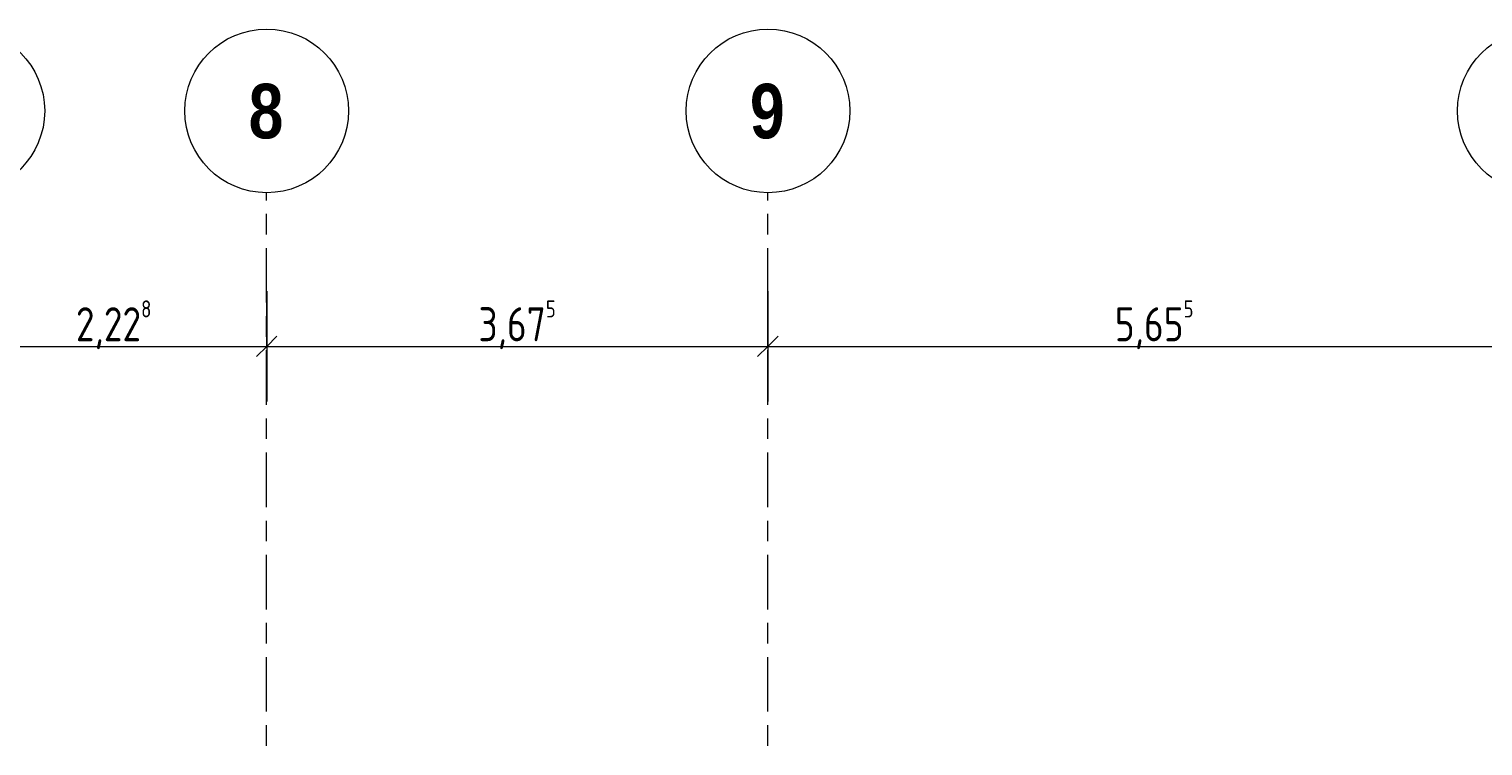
# Model space of a CAD drawing. Header units: metres. Extents: x -34 to 182, y -15 to 869.
# Tile 16 of 46: x -2.56 to 8.1, y 2.72 to 7.98. Entities that reach past the tile are written whole.
import ezdxf

# ---------------------------------------------------------------- set-up
doc = ezdxf.new("R2010")
doc.units = ezdxf.units.M
doc.linetypes.add('_Rasterlinie_', pattern=[0.75, 0.4, -0.1, 0.15, -0.1])
for name, color, linetype, lineweight in [('A_Bem', 7, 'Continuous', 5), ('A_Bem-100', 7, 'Continuous', 5), ('A_Raster', 128, 'Continuous', 5)]:
    doc.layers.add(name, color=color, linetype=linetype, lineweight=lineweight)
doc.styles.add('Arial Narrow_B', font='txt', dxfattribs={"height": 0.4})
doc.styles.add('ISOCPEUR_1', font='isocpeur.ttf', dxfattribs={"width": 0.8, "height": 0.25})
doc.dimstyles.new('BLB-Standard_2_5_Aussen_1', dxfattribs={"dimscale": 0.3048, "dimtxt": 0.248995, "dimasz": 0.492126, "dimexe": 1.32874, "dimexo": 0.0625, "dimgap": 0.032808, "dimtad": 1, "dimrnd": 0.001, "dimzin": 0, "dimdsep": 46, "dimtxsty": 'ISOCPEUR_1', "dimblk1": 'OBLIQUE', "dimblk2": 'OBLIQUE', "dimsah": 1, "dimcen": 0.09, "dimdle": 0.164042, "dimazin": 0, "dimtfac": 1, "dimtdec": 4, "dimtix": 1, "dimtmove": 0, "dimatfit": 3, "dimfxl": 1.32874, "dimfxlon": 1, "dimtvp": 1, "dimtolj": 1, "dimtzin": 0, "dimarcsym": 2})

# ---------------------------------------------------------------- blocks, each defined once
blk = doc.blocks.new('Raster - Raster-989695-E')
at = {"layer": 'A_Raster', "lineweight": 9}
blk.add_circle((-28.608, 7.382), 0.6, dxfattribs=at)
blk = doc.blocks.new('DIMBLOCK89-E')
at = {"layer": 'A_Bem-100'}
for p, q in [((-3.046, 6.06), (-3.046, 5.25)), ((-3.046, 5.655), (-3.046, 6.06)), ((-0.818, 6.06), (-0.818, 5.25)), ((-0.818, 5.655), (-0.818, 6.06)), ((-3.046, 5.655), (-0.818, 5.655))]:
    blk.add_line(p, q, dxfattribs=at)
at = {"layer": 'A_Bem-100', "lineweight": 9}
for p, q in [((-3.046, 5.655), (-3.121, 5.58)), ((-3.046, 5.655), (-2.971, 5.73)), ((-0.818, 5.655), (-0.893, 5.58)), ((-0.818, 5.655), (-0.743, 5.73))]:
    blk.add_line(p, q, dxfattribs=at)
at = {"layer": 'A_Bem-100', "color": 0, "insert": (-2.217, 5.992), "char_height": 0.25, "width": 0.68419, "attachment_point": 1, "line_spacing_factor": 1.149209, "style": 'ISOCPEUR_1'}
blk.add_mtext('2,22\\A2\\H0.5x;\\S8^  ;\\H2x;', dxfattribs=at)
blk = doc.blocks.new('_Oblique')
at = {"color": 0, "linetype": 'ByBlock', "lineweight": -2}
blk.add_line((-0.5, -0.5), (0.5, 0.5), dxfattribs=at)
blk = doc.blocks.new('DIMBLOCK90-E')
at = {"layer": 'A_Bem-100'}
for p, q in [((-0.818, 6.06), (-0.818, 5.25)), ((-0.818, 5.655), (-0.818, 6.06)), ((2.856, 6.06), (2.856, 5.25)), ((2.856, 5.655), (2.856, 6.06)), ((-0.818, 5.655), (2.856, 5.655))]:
    blk.add_line(p, q, dxfattribs=at)
at = {"layer": 'A_Bem-100', "lineweight": 9}
for p, q in [((-0.818, 5.655), (-0.893, 5.58)), ((-0.818, 5.655), (-0.743, 5.73)), ((2.856, 5.655), (2.781, 5.58)), ((2.856, 5.655), (2.931, 5.73))]:
    blk.add_line(p, q, dxfattribs=at)
at = {"layer": 'A_Bem-100', "color": 0, "insert": (0.734, 5.992), "char_height": 0.25, "width": 0.68419, "attachment_point": 1, "line_spacing_factor": 1.149209, "style": 'ISOCPEUR_1'}
blk.add_mtext('3,67\\A2\\H0.5x;\\S5^  ;\\H2x;', dxfattribs=at)
blk = doc.blocks.new('DIMBLOCK91-E')
at = {"layer": 'A_Bem-100'}
for p, q in [((2.856, 6.06), (2.856, 5.25)), ((2.856, 5.655), (2.856, 6.06)), ((8.511, 6.06), (8.511, 5.25)), ((8.511, 5.655), (8.511, 6.06)), ((2.856, 5.655), (8.511, 5.655))]:
    blk.add_line(p, q, dxfattribs=at)
at = {"layer": 'A_Bem-100', "lineweight": 9}
for p, q in [((2.856, 5.655), (2.781, 5.58)), ((2.856, 5.655), (2.931, 5.73)), ((8.511, 5.655), (8.436, 5.58)), ((8.511, 5.655), (8.586, 5.73))]:
    blk.add_line(p, q, dxfattribs=at)
at = {"layer": 'A_Bem-100', "color": 0, "insert": (5.399, 5.992), "char_height": 0.25, "width": 0.68419, "attachment_point": 1, "line_spacing_factor": 1.149209, "style": 'ISOCPEUR_1'}
blk.add_mtext('5,65\\A2\\H0.5x;\\S5^  ;\\H2x;', dxfattribs=at)

msp = doc.modelspace()

# ---------------------------------------------------------------- linework, layer by layer
at = {"layer": 'A_Raster', "linetype": '_Rasterlinie_', "lineweight": 9}
for p, q in [((-0.8185, -12.7741), (-0.8185, 6.7822)), ((2.8564, -12.7741), (2.8564, 6.7822))]:
    msp.add_line(p, q, dxfattribs=at)

# ---------------------------------------------------------------- block references
at = {"layer": 'A_Raster', "lineweight": 9}
for p in [(25.5622, 0), (27.7897, 0), (31.4646, 0), (37.1196, 0)]:
    msp.add_blockref('Raster - Raster-989695-E', p, dxfattribs=at)

# ---------------------------------------------------------------- texts
at = {"layer": 'A_Raster', "char_height": 0.4, "width": 0.312658, "attachment_point": 1, "style": 'Arial Narrow_B'}
for s, insert in [('\\fArial Narrow|b1|i0|c0|p34|;8', (-0.9505, 7.5806)), ('\\fArial Narrow|b1|i0|c0|p34|;9', (2.7244, 7.5806))]:
    msp.add_mtext(s, dxfattribs=dict(at, insert=insert))

# ---------------------------------------------------------------- dimensions: what is measured, and where the dimension line sits
at = {"layer": 'A_Bem'}
for base, p1, p2, text, override, picture, middle in [((-0.8185, 5.6551), (-3.046, 6.0601), (-0.8185, 6.0601), '\\A1;2,22\\Q;{\\A1;{\\H0.5x;\\S8^ ;}}', {"dimpost": '<>', "dimfxl": 2.227518}, 'DIMBLOCK89-E', (-1.9323, 5.8151)), ((2.8564, 5.6551), (-0.8185, 6.0601), (2.8564, 6.0601), '\\A1;3,67\\Q;{\\A1;{\\H0.5x;\\S5^ ;}}', {"dimpost": '<>', "dimfxl": 3.674946}, 'DIMBLOCK90-E', (1.019, 5.8151)), ((8.5114, 5.6551), (2.8564, 6.0601), (8.5114, 6.0601), '\\A1;5,65\\Q;{\\A1;{\\H0.5x;\\S5^ ;}}', {"dimpost": '<>', "dimfxl": 5.655}, 'DIMBLOCK91-E', (5.6839, 5.8151))]:
    dim = msp.add_linear_dim(base=base, p1=p1, p2=p2, text=text, dimstyle='BLB-Standard_2_5_Aussen_1', override=override, dxfattribs=at)
    dim.commit()
    dim.dimension.update_dxf_attribs({"geometry": picture, "text_midpoint": middle})

doc.saveas('drawing.dxf')
